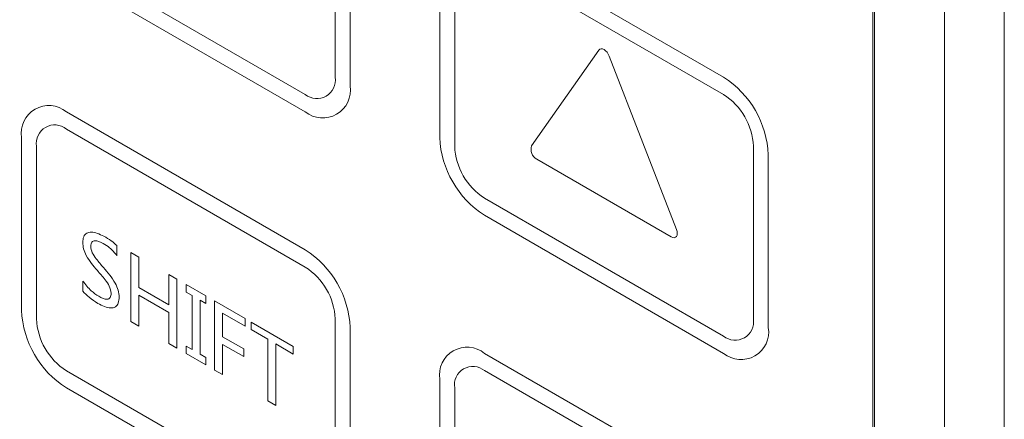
# Model space of a CAD drawing. Header units: millimetres. Extents: x -420 to 420, y -297 to 297.
# Tile 155 of 197: x 250 to 273, y 140 to 149. Entities that reach past the tile are written whole.
import ezdxf

# ---------------------------------------------------------------- set-up
doc = ezdxf.new("R2010")
doc.units = ezdxf.units.MM
doc.header["$MEASUREMENT"] = 0
doc.layers.add('layer 1', color=7, linetype='Continuous')

msp = doc.modelspace()

# ---------------------------------------------------------------- linework, layer by layer
at = {"layer": 'layer 1', "color": 7, "lineweight": 9}
for points in [[(271.9945, 33.1364), (271.9945, 33.1364), (271.9945, 168.4927), (271.9945, 168.4927)], [(273.4154, 168.0824), (273.4154, 168.0824), (273.4154, 33.5465), (273.4154, 33.5465)], [(270.2896, 118.6978), (270.2896, 118.6978), (270.2896, 164.6368), (270.2896, 164.6368)], [(270.3253, 118.4721), (270.3253, 118.4721), (270.3253, 164.6573), (270.3253, 164.6573)], [(257.5024, 147.8187), (257.5024, 147.8187), (257.5024, 151.9203), (257.5024, 151.9203)], [(257.8576, 147.6136), (257.8576, 147.6136), (257.8576, 151.7154), (257.8576, 151.7154)], [(266.7376, 147.8195), (266.7376, 147.8195), (261.0544, 151.1003), (261.0544, 151.1003)], [(251.1088, 150.6892), (251.1088, 150.6892), (256.7922, 147.4084), (256.7922, 147.4084)], [(266.7376, 147.4094), (266.7376, 147.4094), (261.0544, 150.6902), (261.0544, 150.6902)], [(259.989, 150.485), (259.989, 150.485), (259.989, 146.3832), (259.989, 146.3832)], [(251.1088, 150.2791), (251.1088, 150.2791), (256.7922, 146.9982), (256.7922, 146.9982)], [(260.344, 150.2799), (260.344, 150.2799), (260.344, 146.1783), (260.344, 146.1783)], [(263.7731, 148.4644), (263.7731, 148.4644), (262.1735, 146.1885), (262.1735, 146.1885)], [(265.6186, 144.1997), (265.6186, 144.1997), (264.0189, 148.3224), (264.0189, 148.3224)], [(267.8032, 145.9739), (267.769, 146.7257), (267.3715, 147.414), (266.7376, 147.8195)], [(267.4481, 146.1789), (267.4252, 146.6802), (267.1603, 147.1389), (266.7376, 147.4094)], [(256.7922, 143.7169), (256.7922, 143.7169), (251.1088, 146.9977), (251.1088, 146.9977)], [(256.7922, 143.3067), (256.7922, 143.3067), (251.1088, 146.5876), (251.1088, 146.5876)], [(250.0432, 146.3825), (250.0432, 146.3825), (250.0432, 142.2807), (250.0432, 142.2807)], [(259.989, 146.3832), (260.0231, 145.6316), (260.4205, 144.9432), (261.0544, 144.5376)], [(250.3985, 146.1773), (250.3985, 146.1773), (250.3985, 142.0757), (250.3985, 142.0757)], [(260.344, 146.1783), (260.3668, 145.6769), (260.6317, 145.2182), (261.0544, 144.9478)], [(262.1735, 146.1885), (262.132, 146.067), (262.1839, 145.9333), (262.2965, 145.8715)], [(267.4481, 142.0773), (267.4481, 142.0773), (267.4481, 146.1789), (267.4481, 146.1789)], [(267.8032, 141.8721), (267.8032, 141.8721), (267.8032, 145.9739), (267.8032, 145.9739)], [(262.2965, 145.8715), (262.2965, 145.8715), (265.4956, 144.0247), (265.4956, 144.0247)], [(261.0544, 144.9478), (261.0544, 144.9478), (266.7376, 141.667), (266.7376, 141.667)], [(261.0544, 144.5376), (261.0544, 144.5376), (266.7376, 141.2569), (266.7376, 141.2569)], [(252.3132, 143.8166), (252.3132, 143.8166), (252.3132, 143.5765), (252.3132, 143.5765)], [(252.6423, 143.6514), (252.6423, 143.6514), (252.8329, 143.5415), (252.8329, 143.5415)], [(252.6423, 142.0108), (252.6423, 142.0108), (252.6423, 143.6514), (252.6423, 143.6514)], [(252.8329, 143.5415), (252.8329, 143.5415), (252.8329, 142.8211), (252.8329, 142.8211)], [(257.8576, 141.8711), (257.8235, 142.623), (257.4261, 143.3114), (256.7922, 143.7169)], [(257.5024, 142.0763), (257.4797, 142.5774), (257.2147, 143.0364), (256.7922, 143.3067)], [(253.5433, 142.411), (253.5433, 142.411), (253.5433, 143.1314), (253.5433, 143.1314)], [(253.5433, 143.1314), (253.5433, 143.1314), (253.7339, 143.0213), (253.7339, 143.0213)], [(251.4989, 142.736), (251.4989, 142.736), (251.4989, 142.9761), (251.4989, 142.9761)], [(253.7339, 143.0213), (253.7339, 143.0213), (253.7339, 141.3806), (253.7339, 141.3806)], [(253.9592, 142.7112), (253.9592, 142.7112), (253.9592, 142.8913), (253.9592, 142.8913)], [(253.9592, 142.8913), (253.9592, 142.8913), (254.4269, 142.6212), (254.4269, 142.6212)], [(252.8329, 142.8211), (252.8329, 142.8211), (253.5433, 142.411), (253.5433, 142.411)], [(252.8329, 142.6411), (252.8329, 142.6411), (252.8329, 141.9007), (252.8329, 141.9007)], [(253.5433, 142.2311), (253.5433, 142.2311), (252.8329, 142.6411), (252.8329, 142.6411)], [(254.0978, 142.6312), (254.0978, 142.6312), (253.9592, 142.7112), (253.9592, 142.7112)], [(254.0978, 141.3507), (254.0978, 141.3507), (254.0978, 142.6312), (254.0978, 142.6312)], [(254.4269, 142.6212), (254.4269, 142.6212), (254.4269, 142.4412), (254.4269, 142.4412)], [(254.2883, 142.5211), (254.2883, 142.5211), (254.2883, 141.2406), (254.2883, 141.2406)], [(254.4269, 142.4412), (254.4269, 142.4412), (254.2883, 142.5211), (254.2883, 142.5211)], [(254.635, 140.8605), (254.635, 140.8605), (254.635, 142.5012), (254.635, 142.5012)], [(254.635, 142.5012), (254.635, 142.5012), (255.3627, 142.0811), (255.3627, 142.0811)], [(250.0432, 142.2807), (250.0774, 141.5287), (250.4749, 140.8405), (251.1088, 140.4351)], [(253.5433, 141.4905), (253.5433, 141.4905), (253.5433, 142.2311), (253.5433, 142.2311)], [(254.8254, 142.2111), (254.8254, 142.2111), (254.8254, 141.6509), (254.8254, 141.6509)], [(255.3627, 141.9011), (255.3627, 141.9011), (254.8254, 142.2111), (254.8254, 142.2111)], [(250.3985, 142.0757), (250.4212, 141.5744), (250.6863, 141.1154), (251.1088, 140.8452)], [(252.8329, 141.9007), (252.8329, 141.9007), (252.6423, 142.0108), (252.6423, 142.0108)], [(255.3627, 142.0811), (255.3627, 142.0811), (255.3627, 141.9011), (255.3627, 141.9011)], [(255.5011, 141.8209), (255.5011, 141.8209), (255.5011, 142.0012), (255.5011, 142.0012)], [(255.5011, 142.0012), (255.5011, 142.0012), (256.5062, 141.4209), (256.5062, 141.4209)], [(257.5024, 137.9745), (257.5024, 137.9745), (257.5024, 142.0763), (257.5024, 142.0763)], [(255.8998, 141.5909), (255.8998, 141.5909), (255.5011, 141.8209), (255.5011, 141.8209)], [(257.8576, 137.7696), (257.8576, 137.7696), (257.8576, 141.8711), (257.8576, 141.8711)], [(253.7339, 141.3806), (253.7339, 141.3806), (253.5433, 141.4905), (253.5433, 141.4905)], [(254.8254, 141.6509), (254.8254, 141.6509), (255.328, 141.3607), (255.328, 141.3607)], [(254.8254, 141.4707), (254.8254, 141.4707), (254.8254, 140.7506), (254.8254, 140.7506)], [(255.328, 141.1808), (255.328, 141.1808), (254.8254, 141.4707), (254.8254, 141.4707)], [(255.8998, 140.1303), (255.8998, 140.1303), (255.8998, 141.5909), (255.8998, 141.5909)], [(256.0903, 141.481), (256.0903, 141.481), (256.0903, 140.0204), (256.0903, 140.0204)], [(256.5062, 141.2408), (256.5062, 141.2408), (256.0903, 141.481), (256.0903, 141.481)], [(253.9592, 141.4307), (253.9592, 141.4307), (254.0978, 141.3507), (254.0978, 141.3507)], [(253.9592, 141.2506), (253.9592, 141.2506), (253.9592, 141.4307), (253.9592, 141.4307)], [(254.4269, 140.9806), (254.4269, 140.9806), (253.9592, 141.2506), (253.9592, 141.2506)], [(254.2883, 141.2406), (254.2883, 141.2406), (254.4269, 141.1606), (254.4269, 141.1606)], [(255.328, 141.3607), (255.328, 141.3607), (255.328, 141.1808), (255.328, 141.1808)], [(256.5062, 141.4209), (256.5062, 141.4209), (256.5062, 141.2408), (256.5062, 141.2408)], [(266.7376, 137.9755), (266.7376, 137.9755), (261.0544, 141.2562), (261.0544, 141.2562)], [(254.4269, 141.1606), (254.4269, 141.1606), (254.4269, 140.9806), (254.4269, 140.9806)], [(251.1088, 140.8452), (251.1088, 140.8452), (256.7922, 137.5644), (256.7922, 137.5644)], [(254.8254, 140.7506), (254.8254, 140.7506), (254.635, 140.8605), (254.635, 140.8605)], [(266.7376, 137.5652), (266.7376, 137.5652), (261.0544, 140.8462), (261.0544, 140.8462)], [(259.989, 140.6408), (259.989, 140.6408), (259.989, 136.5392), (259.989, 136.5392)], [(251.1088, 140.4351), (251.1088, 140.4351), (256.7922, 137.1541), (256.7922, 137.1541)], [(260.344, 140.4359), (260.344, 140.4359), (260.344, 136.3341), (260.344, 136.3341)], [(256.0903, 140.0204), (256.0903, 140.0204), (255.8998, 140.1303), (255.8998, 140.1303)]]:
    msp.add_open_spline(points, degree=3, dxfattribs=at)
for points, knots in [([(264.0189, 148.3224), (264.0189, 148.3224), (263.9965, 148.3694), (263.9965, 148.3694), (263.9965, 148.3694), (263.9965, 148.3694), (263.9671, 148.4126), (263.9671, 148.4126), (263.9671, 148.4126), (263.9671, 148.4126), (263.9328, 148.4488), (263.9328, 148.4488), (263.9328, 148.4488), (263.9328, 148.4488), (263.8961, 148.4755), (263.8961, 148.4755), (263.8961, 148.4755), (263.8961, 148.4755), (263.8592, 148.4912), (263.8592, 148.4912), (263.8592, 148.4912), (263.8592, 148.4912), (263.8249, 148.4946), (263.8249, 148.4946), (263.8249, 148.4946), (263.8249, 148.4946), (263.7955, 148.4856), (263.7955, 148.4856), (263.7955, 148.4856), (263.7955, 148.4856), (263.7731, 148.4644), (263.7731, 148.4644)], [0, 0, 0, 0, 0.1111111, 0.1111111, 0.1111111, 0.1111111, 0.2222222, 0.2222222, 0.2222222, 0.2222222, 0.3333333, 0.3333333, 0.3333333, 0.3333333, 0.4444444, 0.4444444, 0.4444444, 0.4444444, 0.5555556, 0.5555556, 0.5555556, 0.5555556, 0.6666667, 0.6666667, 0.6666667, 0.6666667, 0.7777778, 0.7777778, 0.7777778, 0.7777778, 1, 1, 1, 1]), ([(256.7922, 147.4084), (256.9332, 147.2933), (257.1309, 147.2774), (257.2888, 147.3684), (257.2888, 147.3684), (257.4466, 147.4596), (257.5316, 147.6389), (257.5024, 147.8187)], [0, 0, 0, 0, 0.3333333, 0.3333333, 0.3333333, 0.3333333, 1, 1, 1, 1]), ([(256.7922, 146.9982), (257.0039, 146.8255), (257.3005, 146.8016), (257.5372, 146.9384), (257.5372, 146.9384), (257.7739, 147.075), (257.9015, 147.3439), (257.8576, 147.6136)], [0, 0, 0, 0, 0.3333333, 0.3333333, 0.3333333, 0.3333333, 1, 1, 1, 1]), ([(251.1088, 146.9977), (250.897, 147.1705), (250.6005, 147.1944), (250.3638, 147.0575), (250.3638, 147.0575), (250.127, 146.9209), (249.9994, 146.6521), (250.0432, 146.3825)], [0, 0, 0, 0, 0.3333333, 0.3333333, 0.3333333, 0.3333333, 1, 1, 1, 1]), ([(251.1088, 146.5876), (250.9678, 146.7027), (250.77, 146.7186), (250.6121, 146.6275), (250.6121, 146.6275), (250.4544, 146.5364), (250.3694, 146.3572), (250.3985, 146.1773)], [0, 0, 0, 0, 0.3333333, 0.3333333, 0.3333333, 0.3333333, 1, 1, 1, 1]), ([(251.4989, 143.8915), (251.5026, 143.9401), (251.5067, 143.989), (251.5217, 144.0274), (251.5217, 144.0274), (251.5368, 144.0655), (251.5627, 144.0935), (251.5939, 144.1117), (251.5939, 144.1117), (251.6252, 144.13), (251.6618, 144.1387), (251.7007, 144.1385), (251.7007, 144.1385), (251.792, 144.138), (251.8966, 144.0898), (252.0011, 144.0415)], [0, 0, 0, 0, 0.2, 0.2, 0.2, 0.2, 0.4, 0.4, 0.4, 0.4, 0.6, 0.6, 0.6, 0.6, 1, 1, 1, 1]), ([(252.0011, 144.0415), (252.0604, 144.0072), (252.1197, 143.9729), (252.1778, 143.9295), (252.1778, 143.9295), (252.2233, 143.8955), (252.2682, 143.856), (252.3132, 143.8166)], [0, 0, 0, 0, 0.3333333, 0.3333333, 0.3333333, 0.3333333, 1, 1, 1, 1]), ([(265.4956, 144.0247), (265.4956, 144.0247), (265.5324, 144.009), (265.5324, 144.009), (265.5324, 144.009), (265.5324, 144.009), (265.5665, 144.0056), (265.5665, 144.0056), (265.5665, 144.0056), (265.5665, 144.0056), (265.5961, 144.0147), (265.5961, 144.0147), (265.5961, 144.0147), (265.5961, 144.0147), (265.6186, 144.0356), (265.6186, 144.0356), (265.6186, 144.0356), (265.6186, 144.0356), (265.6329, 144.0671), (265.6329, 144.0671), (265.6329, 144.0671), (265.6329, 144.0671), (265.6377, 144.1067), (265.6377, 144.1067), (265.6377, 144.1067), (265.6377, 144.1067), (265.6329, 144.1519), (265.6329, 144.1519), (265.6329, 144.1519), (265.6329, 144.1519), (265.6186, 144.1997), (265.6186, 144.1997)], [0, 0, 0, 0, 0.1111111, 0.1111111, 0.1111111, 0.1111111, 0.2222222, 0.2222222, 0.2222222, 0.2222222, 0.3333333, 0.3333333, 0.3333333, 0.3333333, 0.4444444, 0.4444444, 0.4444444, 0.4444444, 0.5555556, 0.5555556, 0.5555556, 0.5555556, 0.6666667, 0.6666667, 0.6666667, 0.6666667, 0.7777778, 0.7777778, 0.7777778, 0.7777778, 1, 1, 1, 1]), ([(251.846, 143.2255), (251.7498, 143.3363), (251.6533, 143.4472), (251.5838, 143.579), (251.5838, 143.579), (251.5565, 143.6307), (251.5332, 143.6857), (251.5198, 143.7384), (251.5198, 143.7384), (251.5062, 143.7911), (251.5024, 143.8412), (251.4989, 143.8915)], [0, 0, 0, 0, 0.25, 0.25, 0.25, 0.25, 0.5, 0.5, 0.5, 0.5, 1, 1, 1, 1]), ([(251.986, 143.8702), (251.9177, 143.9029), (251.8494, 143.9357), (251.7906, 143.9329), (251.7906, 143.9329), (251.761, 143.9314), (251.7339, 143.9212), (251.7156, 143.8991), (251.7156, 143.8991), (251.7065, 143.8879), (251.6995, 143.8738), (251.6955, 143.8573), (251.6955, 143.8573), (251.6915, 143.8409), (251.6905, 143.822), (251.6893, 143.8031)], [0, 0, 0, 0, 0.2, 0.2, 0.2, 0.2, 0.4, 0.4, 0.4, 0.4, 0.6, 0.6, 0.6, 0.6, 1, 1, 1, 1]), ([(251.6893, 143.8031), (251.6963, 143.7505), (251.7033, 143.698), (251.7249, 143.6477), (251.7249, 143.6477), (251.7468, 143.5969), (251.7835, 143.5483), (251.8201, 143.5023), (251.8201, 143.5023), (251.8778, 143.4294), (251.9345, 143.3626), (251.9913, 143.2957)], [0, 0, 0, 0, 0.25, 0.25, 0.25, 0.25, 0.5, 0.5, 0.5, 0.5, 1, 1, 1, 1]), ([(252.3132, 143.5765), (252.2558, 143.6448), (252.1982, 143.7131), (252.1367, 143.7657), (252.1367, 143.7657), (252.0881, 143.8071), (252.0371, 143.8386), (251.986, 143.8702)], [0, 0, 0, 0, 0.3333333, 0.3333333, 0.3333333, 0.3333333, 1, 1, 1, 1]), ([(252.1746, 142.6857), (252.1647, 142.742), (252.155, 142.7982), (252.1311, 142.8519), (252.1311, 142.8519), (252.107, 142.9063), (252.0687, 142.9584), (252.03, 143.0074), (252.03, 143.0074), (251.969, 143.085), (251.9075, 143.1551), (251.846, 143.2255)], [0, 0, 0, 0, 0.25, 0.25, 0.25, 0.25, 0.5, 0.5, 0.5, 0.5, 1, 1, 1, 1]), ([(251.9913, 143.2957), (252.092, 143.179), (252.1928, 143.0622), (252.2687, 142.9241), (252.2687, 142.9241), (252.2987, 142.8696), (252.3246, 142.8119), (252.3401, 142.7562), (252.3401, 142.7562), (252.3554, 142.7008), (252.3602, 142.6473), (252.365, 142.5938)], [0, 0, 0, 0, 0.25, 0.25, 0.25, 0.25, 0.5, 0.5, 0.5, 0.5, 1, 1, 1, 1]), ([(251.4989, 142.9761), (251.5643, 142.8928), (251.63, 142.8094), (251.7014, 142.7442), (251.7014, 142.7442), (251.7576, 142.6927), (251.8175, 142.6526), (251.8776, 142.6123)], [0, 0, 0, 0, 0.3333333, 0.3333333, 0.3333333, 0.3333333, 1, 1, 1, 1]), ([(251.8565, 142.4446), (251.7874, 142.4886), (251.7182, 142.5328), (251.6518, 142.5891), (251.6518, 142.5891), (251.5997, 142.6331), (251.5492, 142.6845), (251.4989, 142.736)], [0, 0, 0, 0, 0.3333333, 0.3333333, 0.3333333, 0.3333333, 1, 1, 1, 1]), ([(251.8776, 142.6123), (251.9485, 142.5754), (252.0196, 142.5384), (252.0791, 142.542), (252.0791, 142.542), (252.0942, 142.5428), (252.1085, 142.5463), (252.1211, 142.5531), (252.1211, 142.5531), (252.1336, 142.5597), (252.1444, 142.5695), (252.152, 142.5828), (252.152, 142.5828), (252.1675, 142.6088), (252.1711, 142.6473), (252.1746, 142.6857)], [0, 0, 0, 0, 0.2, 0.2, 0.2, 0.2, 0.4, 0.4, 0.4, 0.4, 0.6, 0.6, 0.6, 0.6, 1, 1, 1, 1]), ([(252.365, 142.5938), (252.3618, 142.5437), (252.3584, 142.4936), (252.3443, 142.453), (252.3443, 142.453), (252.3302, 142.4124), (252.3056, 142.3813), (252.2744, 142.3618), (252.2744, 142.3618), (252.2432, 142.3423), (252.2053, 142.3342), (252.1651, 142.3354), (252.1651, 142.3354), (252.0709, 142.3381), (251.9636, 142.3913), (251.8565, 142.4446)], [0, 0, 0, 0, 0.2, 0.2, 0.2, 0.2, 0.4, 0.4, 0.4, 0.4, 0.6, 0.6, 0.6, 0.6, 1, 1, 1, 1]), ([(266.7376, 141.667), (266.8788, 141.5518), (267.0766, 141.536), (267.2342, 141.627), (267.2342, 141.627), (267.3922, 141.7182), (267.4772, 141.8972), (267.4481, 142.0773)], [0, 0, 0, 0, 0.3333333, 0.3333333, 0.3333333, 0.3333333, 1, 1, 1, 1]), ([(266.7376, 141.2569), (266.9493, 141.0841), (267.2459, 141.0602), (267.4826, 141.1968), (267.4826, 141.1968), (267.7193, 141.3337), (267.8469, 141.6023), (267.8032, 141.8721)], [0, 0, 0, 0, 0.3333333, 0.3333333, 0.3333333, 0.3333333, 1, 1, 1, 1]), ([(261.0544, 141.2562), (260.8427, 141.429), (260.5461, 141.4528), (260.3094, 141.3162), (260.3094, 141.3162), (260.0727, 141.1796), (259.9451, 140.9107), (259.989, 140.6408)], [0, 0, 0, 0, 0.3333333, 0.3333333, 0.3333333, 0.3333333, 1, 1, 1, 1]), ([(261.0544, 140.8462), (260.9132, 140.9613), (260.7155, 140.9772), (260.5578, 140.886), (260.5578, 140.886), (260.3998, 140.795), (260.3148, 140.6157), (260.344, 140.4359)], [0, 0, 0, 0, 0.3333333, 0.3333333, 0.3333333, 0.3333333, 1, 1, 1, 1])]:
    msp.add_open_spline(points, degree=3, knots=knots, dxfattribs=at)

doc.saveas('drawing.dxf')
